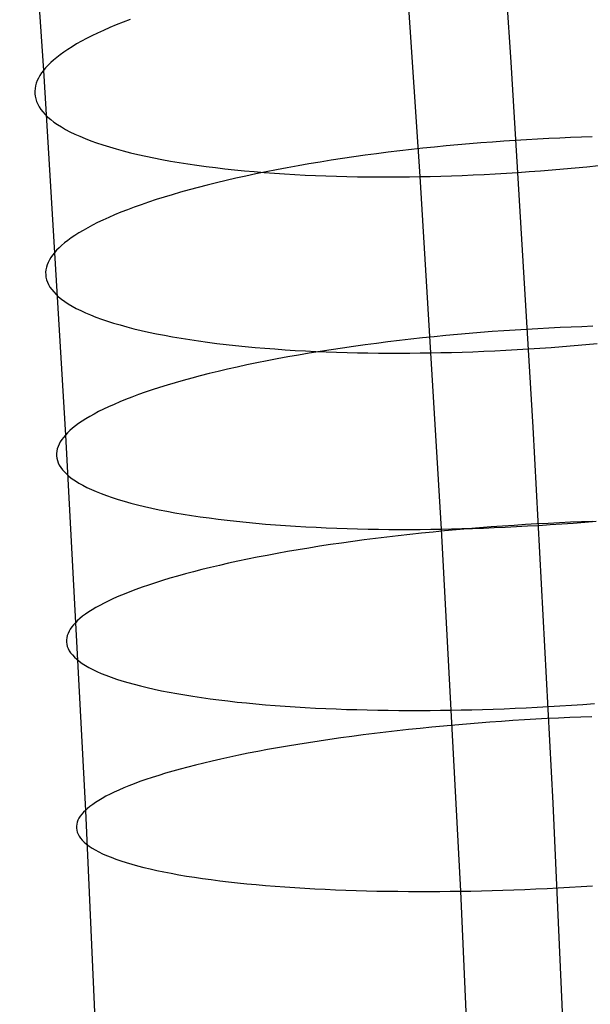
# Model space of a CAD drawing. Extents: x -37 to 483, y -973 to -253.
# Tile 176 of 197: x 405 to 421, y -429 to -402. Entities that reach past the tile are written whole.
import ezdxf

# ---------------------------------------------------------------- set-up
doc = ezdxf.new("R2010")
doc.units = 0
doc.layers.add('PREDEFINITO', color=7, linetype='CONTINUOUS')

msp = doc.modelspace()

# ---------------------------------------------------------------- linework, layer by layer
at = {"layer": 'PREDEFINITO'}
for p, q in [((418.095, -393.56, 90.133), (418.742, -403.22, 87.599)), ((405.423, -393.804, 87.784), (406.069, -403.447, 85.255)), ((415.656, -397.051, 101.02), (416.278, -406.33, 98.586)), ((408.042, -402.212, 81.145), (407.866, -402.286, 81.375)), ((408.226, -402.139, 80.917), (408.042, -402.212, 81.145)), ((408.418, -402.066, 80.692), (408.226, -402.139, 80.917)), ((407.536, -402.434, 81.845), (407.382, -402.508, 82.083)), ((407.697, -402.36, 81.609), (407.536, -402.434, 81.845)), ((407.866, -402.286, 81.375), (407.697, -402.36, 81.609)), ((406.967, -402.73, 82.807), (406.844, -402.804, 83.05)), ((407.098, -402.656, 82.564), (406.967, -402.73, 82.807)), ((407.236, -402.582, 82.322), (407.098, -402.656, 82.564)), ((407.382, -402.508, 82.083), (407.236, -402.582, 82.322)), ((406.521, -403.023, 83.786), (406.427, -403.095, 84.032)), ((406.621, -402.95, 83.54), (406.521, -403.023, 83.786)), ((406.729, -402.877, 83.295), (406.621, -402.95, 83.54)), ((406.844, -402.804, 83.05), (406.729, -402.877, 83.295)), ((406.191, -403.308, 84.768), (406.127, -403.378, 85.012)), ((406.263, -403.237, 84.523), (406.191, -403.308, 84.768)), ((406.342, -403.166, 84.277), (406.263, -403.237, 84.523)), ((406.427, -403.095, 84.032), (406.342, -403.166, 84.277)), ((418.742, -403.22, 87.599), (419.335, -413.136, 85.252)), ((406.017, -403.516, 85.5), (405.972, -403.585, 85.747)), ((406.069, -403.447, 85.255), (406.017, -403.516, 85.5)), ((406.127, -403.378, 85.012), (406.069, -403.447, 85.255)), ((406.069, -403.447, 85.255), (406.661, -413.346, 82.912)), ((405.872, -403.796, 86.508), (405.852, -403.867, 86.768)), ((405.899, -403.725, 86.252), (405.872, -403.796, 86.508)), ((405.932, -403.655, 85.998), (405.899, -403.725, 86.252)), ((405.972, -403.585, 85.747), (405.932, -403.655, 85.998)), ((405.838, -403.938, 87.029), (405.832, -404.009, 87.293)), ((405.832, -404.009, 87.293), (405.833, -404.08, 87.56)), ((405.833, -404.08, 87.56), (405.841, -404.151, 87.828)), ((405.852, -403.867, 86.768), (405.838, -403.938, 87.029)), ((405.841, -404.151, 87.828), (405.857, -404.223, 88.098)), ((405.857, -404.223, 88.098), (405.88, -404.294, 88.369)), ((405.88, -404.294, 88.369), (405.911, -404.365, 88.641)), ((405.911, -404.365, 88.641), (405.95, -404.435, 88.915)), ((405.95, -404.435, 88.915), (405.997, -404.506, 89.189)), ((405.997, -404.506, 89.189), (406.051, -404.576, 89.464)), ((406.051, -404.576, 89.464), (406.114, -404.645, 89.739)), ((406.114, -404.645, 89.739), (406.186, -404.714, 90.014)), ((406.186, -404.714, 90.014), (406.265, -404.782, 90.289)), ((406.265, -404.782, 90.289), (406.353, -404.85, 90.563)), ((406.353, -404.85, 90.563), (406.449, -404.917, 90.837)), ((406.449, -404.917, 90.837), (406.553, -404.983, 91.109)), ((406.553, -404.983, 91.109), (406.665, -405.048, 91.38)), ((406.665, -405.048, 91.38), (406.786, -405.112, 91.649)), ((406.786, -405.112, 91.649), (406.915, -405.175, 91.917)), ((406.915, -405.175, 91.917), (407.052, -405.236, 92.182)), ((407.052, -405.236, 92.182), (407.197, -405.297, 92.445)), ((407.197, -405.297, 92.445), (407.35, -405.356, 92.705)), ((407.35, -405.356, 92.705), (407.51, -405.414, 92.961)), ((407.51, -405.414, 92.961), (407.679, -405.471, 93.215)), ((417.618, -405.441, 75.201), (417.304, -405.468, 75.23)), ((417.931, -405.415, 75.179), (417.618, -405.441, 75.201)), ((418.242, -405.392, 75.163), (417.931, -405.415, 75.179)), ((418.552, -405.37, 75.154), (418.242, -405.392, 75.163)), ((418.86, -405.349, 75.152), (418.552, -405.37, 75.154)), ((419.166, -405.331, 75.155), (418.86, -405.349, 75.152)), ((419.47, -405.314, 75.165), (419.166, -405.331, 75.155)), ((419.771, -405.299, 75.182), (419.47, -405.314, 75.165)), ((420.069, -405.285, 75.204), (419.771, -405.299, 75.182)), ((420.364, -405.273, 75.231), (420.069, -405.285, 75.204)), ((420.657, -405.263, 75.265), (420.364, -405.273, 75.231)), ((420.946, -405.255, 75.304), (420.657, -405.263, 75.265)), ((407.679, -405.471, 93.215), (407.855, -405.526, 93.465)), ((407.855, -405.526, 93.465), (408.038, -405.579, 93.711)), ((408.038, -405.579, 93.711), (408.228, -405.631, 93.953)), ((408.228, -405.631, 93.953), (408.426, -405.682, 94.19)), ((408.426, -405.682, 94.19), (408.63, -405.73, 94.423)), ((415.104, -405.71, 75.633), (414.792, -405.752, 75.719)), ((415.416, -405.67, 75.554), (415.104, -405.71, 75.633)), ((415.73, -405.632, 75.482), (415.416, -405.67, 75.554)), ((416.045, -405.596, 75.417), (415.73, -405.632, 75.482)), ((416.36, -405.561, 75.36), (416.045, -405.596, 75.417)), ((416.675, -405.529, 75.31), (416.36, -405.561, 75.36)), ((416.99, -405.498, 75.267), (416.675, -405.529, 75.31)), ((417.304, -405.468, 75.23), (416.99, -405.498, 75.267)), ((408.63, -405.73, 94.423), (408.841, -405.777, 94.652)), ((408.841, -405.777, 94.652), (409.058, -405.823, 94.875)), ((409.058, -405.823, 94.875), (409.281, -405.866, 95.093)), ((409.281, -405.866, 95.093), (409.51, -405.908, 95.306)), ((409.51, -405.908, 95.306), (409.744, -405.947, 95.513)), ((409.744, -405.947, 95.513), (409.984, -405.985, 95.714)), ((413.568, -405.935, 76.137), (413.268, -405.985, 76.259)), ((413.87, -405.887, 76.022), (413.568, -405.935, 76.137)), ((414.175, -405.84, 75.914), (413.87, -405.887, 76.022)), ((414.483, -405.795, 75.813), (414.175, -405.84, 75.914)), ((414.792, -405.752, 75.719), (414.483, -405.795, 75.813)), ((409.984, -405.985, 95.714), (410.229, -406.021, 95.91)), ((410.229, -406.021, 95.91), (410.478, -406.055, 96.099)), ((410.478, -406.055, 96.099), (410.732, -406.087, 96.282)), ((410.732, -406.087, 96.282), (410.99, -406.117, 96.459)), ((410.99, -406.117, 96.459), (411.252, -406.145, 96.63)), ((411.252, -406.145, 96.63), (411.517, -406.171, 96.794)), ((411.517, -406.171, 96.794), (411.786, -406.195, 96.952)), ((411.786, -406.195, 96.952), (412.057, -406.217, 97.103)), ((412.107, -406.199, 76.816), (411.827, -406.256, 76.972)), ((412.057, -406.217, 97.103), (412.331, -406.238, 97.248)), ((412.391, -406.144, 76.667), (412.107, -406.199, 76.816)), ((412.331, -406.238, 97.248), (412.607, -406.256, 97.386)), ((412.68, -406.089, 76.524), (412.391, -406.144, 76.667)), ((412.972, -406.036, 76.388), (412.68, -406.089, 76.524)), ((413.268, -405.985, 76.259), (412.972, -406.036, 76.388)), ((418.321, -406.255, 98.819), (418.625, -406.237, 98.829)), ((418.625, -406.237, 98.829), (418.931, -406.218, 98.834)), ((418.931, -406.218, 98.834), (419.239, -406.196, 98.831)), ((419.239, -406.196, 98.831), (419.548, -406.173, 98.823)), ((419.548, -406.173, 98.823), (419.86, -406.148, 98.807)), ((419.86, -406.148, 98.807), (420.173, -406.121, 98.785)), ((420.173, -406.121, 98.785), (420.486, -406.092, 98.756)), ((420.486, -406.092, 98.756), (420.801, -406.061, 98.721)), ((420.801, -406.061, 98.721), (421.116, -406.029, 98.678)), ((410.76, -406.497, 77.657), (410.507, -406.56, 77.843)), ((411.019, -406.435, 77.477), (410.76, -406.497, 77.657)), ((411.283, -406.374, 77.302), (411.019, -406.435, 77.477)), ((411.553, -406.315, 77.134), (411.283, -406.374, 77.302)), ((411.827, -406.256, 76.972), (411.553, -406.315, 77.134)), ((412.607, -406.256, 97.386), (412.885, -406.272, 97.517)), ((412.885, -406.272, 97.517), (413.165, -406.287, 97.642)), ((413.165, -406.287, 97.642), (413.447, -406.3, 97.76)), ((413.447, -406.3, 97.76), (413.729, -406.311, 97.871)), ((413.729, -406.311, 97.871), (414.013, -406.32, 97.976)), ((414.013, -406.32, 97.976), (414.296, -406.327, 98.075)), ((414.296, -406.327, 98.075), (414.581, -406.332, 98.167)), ((414.581, -406.332, 98.167), (414.865, -406.336, 98.252)), ((414.865, -406.336, 98.252), (415.149, -406.338, 98.331)), ((415.149, -406.338, 98.331), (415.432, -406.338, 98.404)), ((415.432, -406.338, 98.404), (415.715, -406.337, 98.471)), ((415.715, -406.337, 98.471), (415.997, -406.334, 98.532)), ((415.997, -406.334, 98.532), (416.278, -406.33, 98.586)), ((416.278, -406.33, 98.586), (416.559, -406.324, 98.636)), ((416.278, -406.33, 98.586), (416.85, -415.899, 96.321)), ((416.559, -406.324, 98.636), (416.845, -406.317, 98.68)), ((416.845, -406.317, 98.68), (417.134, -406.308, 98.719)), ((417.134, -406.308, 98.719), (417.426, -406.297, 98.753)), ((417.426, -406.297, 98.753), (417.722, -406.285, 98.781)), ((417.722, -406.285, 98.781), (418.02, -406.271, 98.803)), ((418.02, -406.271, 98.803), (418.321, -406.255, 98.819)), ((409.786, -406.754, 78.431), (409.558, -406.821, 78.637)), ((410.02, -406.689, 78.23), (409.786, -406.754, 78.431)), ((410.26, -406.624, 78.034), (410.02, -406.689, 78.23)), ((410.507, -406.56, 77.843), (410.26, -406.624, 78.034)), ((408.918, -407.024, 79.281), (408.719, -407.092, 79.503)), ((409.125, -406.955, 79.062), (408.918, -407.024, 79.281)), ((409.338, -406.888, 78.847), (409.125, -406.955, 79.062)), ((409.558, -406.821, 78.637), (409.338, -406.888, 78.847)), ((408.167, -407.3, 80.189), (407.998, -407.37, 80.424)), ((408.343, -407.231, 79.957), (408.167, -407.3, 80.189)), ((408.528, -407.161, 79.729), (408.343, -407.231, 79.957)), ((408.719, -407.092, 79.503), (408.528, -407.161, 79.729)), ((407.536, -407.58, 81.14), (407.398, -407.65, 81.382)), ((407.682, -407.51, 80.899), (407.536, -407.58, 81.14)), ((407.836, -407.44, 80.66), (407.682, -407.51, 80.899)), ((407.998, -407.37, 80.424), (407.836, -407.44, 80.66)), ((407.143, -407.789, 81.871), (407.028, -407.859, 82.117)), ((407.267, -407.72, 81.626), (407.143, -407.789, 81.871)), ((407.398, -407.65, 81.382), (407.267, -407.72, 81.626)), ((406.726, -408.064, 82.856), (406.64, -408.132, 83.103)), ((406.819, -407.996, 82.609), (406.726, -408.064, 82.856)), ((406.92, -407.928, 82.363), (406.819, -407.996, 82.609)), ((407.028, -407.859, 82.117), (406.92, -407.928, 82.363)), ((406.424, -408.331, 83.84), (406.366, -408.397, 84.084)), ((406.489, -408.265, 83.595), (406.424, -408.331, 83.84)), ((406.561, -408.199, 83.349), (406.489, -408.265, 83.595)), ((406.64, -408.132, 83.103), (406.561, -408.199, 83.349)), ((406.228, -408.593, 84.83), (406.195, -408.659, 85.085)), ((406.268, -408.527, 84.578), (406.228, -408.593, 84.83)), ((406.314, -408.462, 84.33), (406.268, -408.527, 84.578)), ((406.366, -408.397, 84.084), (406.314, -408.462, 84.33)), ((406.134, -408.86, 85.865), (406.127, -408.927, 86.13)), ((406.147, -408.793, 85.602), (406.134, -408.86, 85.865)), ((406.168, -408.726, 85.342), (406.147, -408.793, 85.602)), ((406.195, -408.659, 85.085), (406.168, -408.726, 85.342)), ((406.127, -408.927, 86.13), (406.128, -408.994, 86.397)), ((406.128, -408.994, 86.397), (406.136, -409.062, 86.666)), ((406.136, -409.062, 86.666), (406.151, -409.129, 86.937)), ((406.151, -409.129, 86.937), (406.174, -409.196, 87.209)), ((406.174, -409.196, 87.209), (406.205, -409.263, 87.483)), ((406.205, -409.263, 87.483), (406.244, -409.33, 87.757)), ((406.244, -409.33, 87.757), (406.29, -409.396, 88.032)), ((406.29, -409.396, 88.032), (406.345, -409.462, 88.308)), ((406.345, -409.462, 88.308), (406.408, -409.528, 88.584)), ((406.408, -409.528, 88.584), (406.479, -409.593, 88.86)), ((406.479, -409.593, 88.86), (406.558, -409.657, 89.136)), ((406.558, -409.657, 89.136), (406.645, -409.721, 89.411)), ((406.645, -409.721, 89.411), (406.741, -409.784, 89.685)), ((406.741, -409.784, 89.685), (406.845, -409.846, 89.959)), ((406.845, -409.846, 89.959), (406.957, -409.907, 90.231)), ((406.957, -409.907, 90.231), (407.078, -409.968, 90.501)), ((407.078, -409.968, 90.501), (407.206, -410.027, 90.769)), ((407.206, -410.027, 90.769), (407.343, -410.085, 91.035)), ((407.343, -410.085, 91.035), (407.488, -410.142, 91.298)), ((407.488, -410.142, 91.298), (407.641, -410.198, 91.559)), ((407.641, -410.198, 91.559), (407.801, -410.253, 91.817)), ((407.801, -410.253, 91.817), (407.969, -410.306, 92.071)), ((407.969, -410.306, 92.071), (408.145, -410.358, 92.321)), ((408.145, -410.358, 92.321), (408.328, -410.409, 92.568)), ((408.328, -410.409, 92.568), (408.518, -410.458, 92.811)), ((408.518, -410.458, 92.811), (408.716, -410.505, 93.049)), ((408.716, -410.505, 93.049), (408.92, -410.551, 93.283)), ((418.549, -410.516, 73.95), (418.237, -410.538, 73.966)), ((418.859, -410.495, 73.941), (418.549, -410.516, 73.95)), ((419.167, -410.476, 73.938), (418.859, -410.495, 73.941)), ((419.473, -410.458, 73.941), (419.167, -410.476, 73.938)), ((419.776, -410.442, 73.951), (419.473, -410.458, 73.941)), ((420.078, -410.428, 73.967), (419.776, -410.442, 73.951)), ((420.376, -410.415, 73.989), (420.078, -410.428, 73.967)), ((420.671, -410.404, 74.017), (420.376, -410.415, 73.989)), ((420.964, -410.394, 74.05), (420.671, -410.404, 74.017)), ((408.92, -410.551, 93.283), (409.13, -410.595, 93.512)), ((409.13, -410.595, 93.512), (409.347, -410.638, 93.736)), ((409.347, -410.638, 93.736), (409.57, -410.679, 93.954)), ((409.57, -410.679, 93.954), (409.799, -410.718, 94.167)), ((409.799, -410.718, 94.167), (410.033, -410.755, 94.375)), ((410.033, -410.755, 94.375), (410.273, -410.791, 94.577)), ((410.273, -410.791, 94.577), (410.517, -410.825, 94.773)), ((415.722, -410.779, 74.344), (415.409, -410.816, 74.424)), ((416.035, -410.743, 74.272), (415.722, -410.779, 74.344)), ((416.35, -410.709, 74.207), (416.035, -410.743, 74.272)), ((416.665, -410.676, 74.149), (416.35, -410.709, 74.207)), ((416.981, -410.645, 74.098), (416.665, -410.676, 74.149)), ((417.296, -410.616, 74.055), (416.981, -410.645, 74.098)), ((417.61, -410.588, 74.018), (417.296, -410.616, 74.055)), ((417.924, -410.562, 73.989), (417.61, -410.588, 74.018)), ((418.237, -410.538, 73.966), (417.924, -410.562, 73.989)), ((410.517, -410.825, 94.773), (410.767, -410.856, 94.963)), ((410.767, -410.856, 94.963), (411.02, -410.887, 95.147)), ((411.02, -410.887, 95.147), (411.278, -410.915, 95.324)), ((411.278, -410.915, 95.324), (411.54, -410.941, 95.495)), ((411.54, -410.941, 95.495), (411.805, -410.966, 95.66)), ((411.805, -410.966, 95.66), (412.073, -410.989, 95.818)), ((412.073, -410.989, 95.818), (412.345, -411.009, 95.969)), ((412.345, -411.009, 95.969), (412.618, -411.028, 96.114)), ((412.618, -411.028, 96.114), (412.895, -411.046, 96.252)), ((412.895, -411.046, 96.252), (413.173, -411.061, 96.384)), ((413.872, -411.028, 74.931), (413.572, -411.075, 75.053)), ((414.175, -410.983, 74.815), (413.872, -411.028, 74.931)), ((414.48, -410.939, 74.706), (414.175, -410.983, 74.815)), ((414.788, -410.896, 74.605), (414.48, -410.939, 74.706)), ((415.097, -410.856, 74.511), (414.788, -410.896, 74.605)), ((415.409, -410.816, 74.424), (415.097, -410.856, 74.511)), ((418.008, -411.071, 97.648), (418.307, -411.057, 97.67)), ((418.307, -411.057, 97.67), (418.608, -411.042, 97.686)), ((418.608, -411.042, 97.686), (418.912, -411.026, 97.696)), ((418.912, -411.026, 97.696), (419.218, -411.007, 97.7)), ((419.218, -411.007, 97.7), (419.526, -410.987, 97.697)), ((419.526, -410.987, 97.697), (419.835, -410.965, 97.688)), ((419.835, -410.965, 97.688), (420.147, -410.941, 97.672)), ((420.147, -410.941, 97.672), (420.46, -410.915, 97.65)), ((420.46, -410.915, 97.65), (420.773, -410.888, 97.621)), ((420.773, -410.888, 97.621), (421.088, -410.859, 97.585)), ((412.41, -411.278, 75.613), (412.131, -411.331, 75.77)), ((412.695, -411.225, 75.463), (412.41, -411.278, 75.613)), ((412.983, -411.174, 75.32), (412.695, -411.225, 75.463)), ((413.276, -411.124, 75.183), (412.983, -411.174, 75.32)), ((413.173, -411.061, 96.384), (413.453, -411.075, 96.509)), ((413.572, -411.075, 75.053), (413.276, -411.124, 75.183)), ((413.453, -411.075, 96.509), (413.734, -411.087, 96.627)), ((413.734, -411.087, 96.627), (414.016, -411.097, 96.739)), ((414.016, -411.097, 96.739), (414.3, -411.105, 96.844)), ((414.3, -411.105, 96.844), (414.583, -411.112, 96.942)), ((414.583, -411.112, 96.942), (414.868, -411.117, 97.034)), ((414.868, -411.117, 97.034), (415.152, -411.12, 97.12)), ((415.152, -411.12, 97.12), (415.436, -411.122, 97.199)), ((415.436, -411.122, 97.199), (415.719, -411.122, 97.272)), ((415.719, -411.122, 97.272), (416.002, -411.121, 97.339)), ((416.002, -411.121, 97.339), (416.284, -411.118, 97.399)), ((416.284, -411.118, 97.399), (416.564, -411.114, 97.454)), ((416.564, -411.114, 97.454), (416.846, -411.109, 97.503)), ((416.846, -411.109, 97.503), (417.132, -411.102, 97.547)), ((417.132, -411.102, 97.547), (417.421, -411.093, 97.586)), ((417.421, -411.093, 97.586), (417.713, -411.083, 97.62)), ((417.713, -411.083, 97.62), (418.008, -411.071, 97.648)), ((411.062, -411.558, 76.458), (410.809, -411.617, 76.645)), ((411.321, -411.5, 76.277), (411.062, -411.558, 76.458)), ((411.586, -411.443, 76.102), (411.321, -411.5, 76.277)), ((411.855, -411.386, 75.933), (411.586, -411.443, 76.102)), ((412.131, -411.331, 75.77), (411.855, -411.386, 75.933)), ((410.087, -411.8, 77.236), (409.859, -411.863, 77.443)), ((410.321, -411.739, 77.034), (410.087, -411.8, 77.236)), ((410.562, -411.678, 76.837), (410.321, -411.739, 77.034)), ((410.809, -411.617, 76.645), (410.562, -411.678, 76.837)), ((409.019, -412.119, 78.312), (408.827, -412.184, 78.539)), ((409.218, -412.054, 78.089), (409.019, -412.119, 78.312)), ((409.425, -411.99, 77.87), (409.218, -412.054, 78.089)), ((409.639, -411.926, 77.654), (409.425, -411.99, 77.87)), ((409.859, -411.863, 77.443), (409.639, -411.926, 77.654)), ((408.296, -412.38, 79.237), (408.135, -412.446, 79.475)), ((408.466, -412.315, 79.002), (408.296, -412.38, 79.237)), ((408.643, -412.249, 78.769), (408.466, -412.315, 79.002)), ((408.827, -412.184, 78.539), (408.643, -412.249, 78.769)), ((407.695, -412.644, 80.2), (407.564, -412.709, 80.444)), ((407.834, -412.578, 79.956), (407.695, -412.644, 80.2)), ((407.981, -412.512, 79.715), (407.834, -412.578, 79.956)), ((408.135, -412.446, 79.475), (407.981, -412.512, 79.715)), ((407.216, -412.905, 81.184), (407.116, -412.969, 81.431)), ((407.325, -412.84, 80.937), (407.216, -412.905, 81.184)), ((407.441, -412.775, 80.69), (407.325, -412.84, 80.937)), ((407.564, -412.709, 80.444), (407.441, -412.775, 80.69)), ((406.857, -413.16, 82.174), (406.784, -413.223, 82.421)), ((406.936, -413.097, 81.927), (406.857, -413.16, 82.174)), ((407.022, -413.034, 81.679), (406.936, -413.097, 81.927)), ((407.116, -412.969, 81.431), (407.022, -413.034, 81.679)), ((419.335, -413.136, 85.252), (419.881, -423.34, 83.068)), ((406.609, -413.408, 83.158), (406.563, -413.469, 83.408)), ((406.661, -413.346, 82.912), (406.609, -413.408, 83.158)), ((406.719, -413.285, 82.667), (406.661, -413.346, 82.912)), ((406.661, -413.346, 82.912), (407.205, -423.533, 80.731)), ((406.784, -413.223, 82.421), (406.719, -413.285, 82.667)), ((406.441, -413.719, 84.436), (406.427, -413.782, 84.699)), ((406.462, -413.656, 84.174), (406.441, -413.719, 84.436)), ((406.489, -413.594, 83.916), (406.462, -413.656, 84.174)), ((406.523, -413.531, 83.66), (406.489, -413.594, 83.916)), ((406.563, -413.469, 83.408), (406.523, -413.531, 83.66)), ((406.427, -413.782, 84.699), (406.42, -413.845, 84.965)), ((406.42, -413.845, 84.965), (406.421, -413.909, 85.233)), ((406.421, -413.909, 85.233), (406.429, -413.972, 85.503)), ((406.429, -413.972, 85.503), (406.444, -414.035, 85.775)), ((406.444, -414.035, 85.775), (406.467, -414.098, 86.048)), ((406.467, -414.098, 86.048), (406.497, -414.161, 86.322)), ((406.497, -414.161, 86.322), (406.535, -414.224, 86.598)), ((406.535, -414.224, 86.598), (406.582, -414.286, 86.874)), ((406.582, -414.286, 86.874), (406.636, -414.348, 87.151)), ((406.636, -414.348, 87.151), (406.699, -414.41, 87.428)), ((406.699, -414.41, 87.428), (406.769, -414.471, 87.705)), ((406.769, -414.471, 87.705), (406.848, -414.532, 87.981)), ((406.848, -414.532, 87.981), (406.936, -414.592, 88.257)), ((406.936, -414.592, 88.257), (407.031, -414.651, 88.533)), ((407.031, -414.651, 88.533), (407.135, -414.709, 88.807)), ((407.135, -414.709, 88.807), (407.247, -414.767, 89.08)), ((407.247, -414.767, 89.08), (407.367, -414.824, 89.351)), ((407.367, -414.824, 89.351), (407.496, -414.879, 89.62)), ((407.496, -414.879, 89.62), (407.632, -414.934, 89.886)), ((407.632, -414.934, 89.886), (407.777, -414.988, 90.151)), ((407.777, -414.988, 90.151), (407.929, -415.04, 90.412)), ((407.929, -415.04, 90.412), (408.09, -415.092, 90.671)), ((408.09, -415.092, 90.671), (408.258, -415.142, 90.926)), ((408.258, -415.142, 90.926), (408.433, -415.191, 91.177)), ((408.433, -415.191, 91.177), (408.616, -415.238, 91.424)), ((408.616, -415.238, 91.424), (408.806, -415.284, 91.668)), ((408.806, -415.284, 91.668), (409.003, -415.329, 91.907)), ((409.003, -415.329, 91.907), (409.207, -415.372, 92.141)), ((409.207, -415.372, 92.141), (409.417, -415.413, 92.371)), ((409.417, -415.413, 92.371), (409.634, -415.453, 92.595)), ((409.634, -415.453, 92.595), (409.857, -415.492, 92.814)), ((409.857, -415.492, 92.814), (410.086, -415.528, 93.028)), ((410.086, -415.528, 93.028), (410.32, -415.563, 93.236)), ((410.32, -415.563, 93.236), (410.559, -415.597, 93.439)), ((410.559, -415.597, 93.439), (410.804, -415.628, 93.635)), ((410.804, -415.628, 93.635), (411.053, -415.658, 93.826)), ((411.053, -415.658, 93.826), (411.307, -415.686, 94.01)), ((411.307, -415.686, 94.01), (411.564, -415.713, 94.188)), ((411.564, -415.713, 94.188), (411.826, -415.738, 94.359)), ((411.826, -415.738, 94.359), (412.091, -415.761, 94.524)), ((412.091, -415.761, 94.524), (412.359, -415.782, 94.683)), ((412.359, -415.782, 94.683), (412.631, -415.802, 94.835)), ((412.631, -415.802, 94.835), (412.904, -415.819, 94.98)), ((412.904, -415.819, 94.98), (413.18, -415.835, 95.118)), ((413.18, -415.835, 95.118), (413.459, -415.85, 95.25)), ((413.459, -415.85, 95.25), (413.738, -415.862, 95.375)), ((413.738, -415.862, 95.375), (414.02, -415.874, 95.494)), ((417.892, -415.865, 72.889), (417.578, -415.891, 72.926)), ((417.707, -415.878, 96.453), (417.999, -415.869, 96.487)), ((418.206, -415.841, 72.859), (417.892, -415.865, 72.889)), ((417.999, -415.869, 96.487), (418.294, -415.857, 96.514)), ((418.519, -415.818, 72.836), (418.206, -415.841, 72.859)), ((418.294, -415.857, 96.514), (418.593, -415.845, 96.536)), ((418.831, -415.797, 72.82), (418.519, -415.818, 72.836)), ((418.593, -415.845, 96.536), (418.894, -415.83, 96.552)), ((419.141, -415.777, 72.81), (418.831, -415.797, 72.82)), ((418.894, -415.83, 96.552), (419.198, -415.814, 96.562)), ((419.449, -415.759, 72.807), (419.141, -415.777, 72.81)), ((419.198, -415.814, 96.562), (419.504, -415.797, 96.566)), ((419.755, -415.743, 72.81), (419.449, -415.759, 72.807)), ((419.504, -415.797, 96.566), (419.812, -415.777, 96.563)), ((420.059, -415.728, 72.82), (419.755, -415.743, 72.81)), ((419.812, -415.777, 96.563), (420.122, -415.757, 96.554)), ((420.36, -415.714, 72.836), (420.059, -415.728, 72.82)), ((420.122, -415.757, 96.554), (420.433, -415.734, 96.538)), ((420.658, -415.702, 72.857), (420.36, -415.714, 72.836)), ((420.433, -415.734, 96.538), (420.746, -415.71, 96.515)), ((420.954, -415.692, 72.885), (420.658, -415.702, 72.857)), ((420.746, -415.71, 96.515), (421.06, -415.684, 96.485)), ((414.02, -415.874, 95.494), (414.302, -415.883, 95.605)), ((414.302, -415.883, 95.605), (414.585, -415.891, 95.711)), ((414.585, -415.891, 95.711), (414.869, -415.897, 95.809)), ((414.869, -415.897, 95.809), (415.153, -415.902, 95.901)), ((415.378, -416.115, 73.385), (415.069, -416.153, 73.48)), ((415.153, -415.902, 95.901), (415.437, -415.905, 95.987)), ((415.69, -416.079, 73.298), (415.378, -416.115, 73.385)), ((415.437, -415.905, 95.987), (415.721, -415.906, 96.066)), ((416.003, -416.043, 73.218), (415.69, -416.079, 73.298)), ((415.721, -415.906, 96.066), (416.005, -415.906, 96.139)), ((416.317, -416.01, 73.145), (416.003, -416.043, 73.218)), ((416.005, -415.906, 96.139), (416.288, -415.905, 96.206)), ((416.288, -415.905, 96.206), (416.569, -415.903, 96.267)), ((416.632, -415.978, 73.079), (416.317, -416.01, 73.145)), ((416.569, -415.903, 96.267), (416.85, -415.899, 96.321)), ((416.947, -415.947, 73.021), (416.632, -415.978, 73.079)), ((416.85, -415.899, 96.321), (417.132, -415.893, 96.37)), ((416.85, -415.899, 96.321), (417.376, -425.727, 94.217)), ((417.262, -415.918, 72.97), (416.947, -415.947, 73.021)), ((417.132, -415.893, 96.37), (417.418, -415.886, 96.414)), ((417.578, -415.891, 72.926), (417.262, -415.918, 72.97)), ((417.418, -415.886, 96.414), (417.707, -415.878, 96.453)), ((413.556, -416.366, 74.062), (413.264, -416.413, 74.199)), ((413.853, -416.321, 73.931), (413.556, -416.366, 74.062)), ((414.153, -416.277, 73.808), (413.853, -416.321, 73.931)), ((414.455, -416.234, 73.691), (414.153, -416.277, 73.808)), ((414.761, -416.193, 73.582), (414.455, -416.234, 73.691)), ((415.069, -416.153, 73.48), (414.761, -416.193, 73.582)), ((411.865, -416.664, 74.985), (411.6, -416.717, 75.161)), ((412.135, -416.611, 74.815), (411.865, -416.664, 74.985)), ((412.41, -416.56, 74.651), (412.135, -416.611, 74.815)), ((412.69, -416.509, 74.494), (412.41, -416.56, 74.651)), ((412.975, -416.46, 74.343), (412.69, -416.509, 74.494)), ((413.264, -416.413, 74.199), (412.975, -416.46, 74.343)), ((410.841, -416.883, 75.723), (410.6, -416.94, 75.921)), ((411.088, -416.827, 75.53), (410.841, -416.883, 75.723)), ((411.341, -416.771, 75.343), (411.088, -416.827, 75.53)), ((411.6, -416.717, 75.161), (411.341, -416.771, 75.343)), ((409.703, -417.174, 76.761), (409.496, -417.234, 76.981)), ((409.917, -417.115, 76.544), (409.703, -417.174, 76.761)), ((410.137, -417.056, 76.332), (409.917, -417.115, 76.544)), ((410.365, -416.998, 76.124), (410.137, -417.056, 76.332)), ((410.6, -416.94, 75.921), (410.365, -416.998, 76.124)), ((408.92, -417.416, 77.663), (408.742, -417.477, 77.897)), ((409.104, -417.355, 77.433), (408.92, -417.416, 77.663)), ((409.296, -417.295, 77.205), (409.104, -417.355, 77.433)), ((409.496, -417.234, 76.981), (409.296, -417.295, 77.205)), ((408.11, -417.723, 78.856), (407.971, -417.785, 79.1)), ((408.256, -417.662, 78.613), (408.11, -417.723, 78.856)), ((408.411, -417.6, 78.372), (408.256, -417.662, 78.613)), ((408.573, -417.539, 78.133), (408.411, -417.6, 78.372)), ((408.742, -417.477, 77.897), (408.573, -417.539, 78.133)), ((407.6, -417.968, 79.84), (407.491, -418.028, 80.088)), ((407.716, -417.907, 79.592), (407.6, -417.968, 79.84)), ((407.84, -417.846, 79.346), (407.716, -417.907, 79.592)), ((407.971, -417.785, 79.1), (407.84, -417.846, 79.346)), ((407.13, -418.266, 81.082), (407.058, -418.324, 81.329)), ((407.21, -418.207, 80.834), (407.13, -418.266, 81.082)), ((407.296, -418.148, 80.585), (407.21, -418.207, 80.834)), ((407.39, -418.088, 80.336), (407.296, -418.148, 80.585)), ((407.491, -418.028, 80.088), (407.39, -418.088, 80.336)), ((406.882, -418.497, 82.07), (406.836, -418.554, 82.32)), ((406.934, -418.439, 81.822), (406.882, -418.497, 82.07)), ((406.993, -418.382, 81.576), (406.934, -418.439, 81.822)), ((407.058, -418.324, 81.329), (406.993, -418.382, 81.576)), ((406.713, -418.787, 83.352), (406.699, -418.846, 83.616)), ((406.734, -418.728, 83.089), (406.713, -418.787, 83.352)), ((406.761, -418.67, 82.83), (406.734, -418.728, 83.089)), ((406.795, -418.612, 82.574), (406.761, -418.67, 82.83)), ((406.836, -418.554, 82.32), (406.795, -418.612, 82.574)), ((406.699, -418.846, 83.616), (406.692, -418.905, 83.883)), ((406.692, -418.905, 83.883), (406.692, -418.964, 84.152)), ((406.692, -418.964, 84.152), (406.699, -419.022, 84.423)), ((406.699, -419.022, 84.423), (406.714, -419.081, 84.695)), ((406.714, -419.081, 84.695), (406.737, -419.14, 84.97)), ((406.737, -419.14, 84.97), (406.767, -419.199, 85.245)), ((406.767, -419.199, 85.245), (406.805, -419.257, 85.521)), ((406.805, -419.257, 85.521), (406.852, -419.315, 85.798)), ((406.852, -419.315, 85.798), (406.906, -419.373, 86.076)), ((406.906, -419.373, 86.076), (406.968, -419.43, 86.354)), ((406.968, -419.43, 86.354), (407.039, -419.487, 86.632)), ((407.039, -419.487, 86.632), (407.117, -419.544, 86.909)), ((407.117, -419.544, 86.909), (407.204, -419.6, 87.186)), ((407.204, -419.6, 87.186), (407.3, -419.655, 87.462)), ((407.3, -419.655, 87.462), (407.403, -419.709, 87.737)), ((407.403, -419.709, 87.737), (407.515, -419.763, 88.011)), ((407.515, -419.763, 88.011), (407.635, -419.816, 88.283)), ((407.635, -419.816, 88.283), (407.763, -419.867, 88.553)), ((407.763, -419.867, 88.553), (407.9, -419.918, 88.82)), ((407.9, -419.918, 88.82), (408.044, -419.968, 89.085)), ((408.044, -419.968, 89.085), (408.196, -420.017, 89.348)), ((408.196, -420.017, 89.348), (408.356, -420.065, 89.607)), ((408.356, -420.065, 89.607), (408.524, -420.112, 89.862)), ((408.524, -420.112, 89.862), (408.7, -420.157, 90.114)), ((408.7, -420.157, 90.114), (408.882, -420.201, 90.363)), ((408.882, -420.201, 90.363), (409.072, -420.244, 90.607)), ((409.072, -420.244, 90.607), (409.269, -420.285, 90.846)), ((409.269, -420.285, 90.846), (409.473, -420.325, 91.081)), ((409.473, -420.325, 91.081), (409.683, -420.364, 91.312)), ((409.683, -420.364, 91.312), (409.9, -420.401, 91.537)), ((409.9, -420.401, 91.537), (410.122, -420.437, 91.756)), ((410.122, -420.437, 91.756), (410.351, -420.471, 91.971)), ((410.351, -420.471, 91.971), (410.585, -420.503, 92.179)), ((410.585, -420.503, 92.179), (410.824, -420.534, 92.382)), ((410.824, -420.534, 92.382), (411.068, -420.564, 92.579)), ((411.068, -420.564, 92.579), (411.317, -420.592, 92.77)), ((411.317, -420.592, 92.77), (411.571, -420.618, 92.955)), ((411.571, -420.618, 92.955), (411.829, -420.642, 93.133)), ((411.829, -420.642, 93.133), (412.09, -420.665, 93.305)), ((412.09, -420.665, 93.305), (412.355, -420.687, 93.47)), ((420.075, -420.699, 95.51), (420.385, -420.679, 95.5)), ((420.385, -420.679, 95.5), (420.697, -420.658, 95.484)), ((420.697, -420.658, 95.484), (421.01, -420.635, 95.461)), ((412.355, -420.687, 93.47), (412.623, -420.706, 93.629)), ((412.623, -420.706, 93.629), (412.894, -420.724, 93.781)), ((412.894, -420.724, 93.781), (413.168, -420.741, 93.927)), ((413.168, -420.741, 93.927), (413.444, -420.756, 94.065)), ((413.444, -420.756, 94.065), (413.722, -420.769, 94.197)), ((413.722, -420.769, 94.197), (414.002, -420.781, 94.323)), ((414.002, -420.781, 94.323), (414.283, -420.791, 94.441)), ((414.283, -420.791, 94.441), (414.566, -420.799, 94.553)), ((414.566, -420.799, 94.553), (414.849, -420.807, 94.659)), ((414.849, -420.807, 94.659), (415.133, -420.812, 94.757)), ((415.133, -420.812, 94.757), (415.417, -420.816, 94.849)), ((415.417, -420.816, 94.849), (415.701, -420.819, 94.935)), ((415.701, -420.819, 94.935), (415.985, -420.821, 95.014)), ((415.985, -420.821, 95.014), (416.268, -420.821, 95.087)), ((416.268, -420.821, 95.087), (416.551, -420.819, 95.154)), ((416.551, -420.819, 95.154), (416.833, -420.817, 95.215)), ((416.833, -420.817, 95.215), (417.113, -420.813, 95.269)), ((417.113, -420.813, 95.269), (417.395, -420.808, 95.318)), ((417.395, -420.808, 95.318), (417.681, -420.801, 95.363)), ((417.681, -420.801, 95.363), (417.97, -420.794, 95.401)), ((417.97, -420.794, 95.401), (418.262, -420.784, 95.434)), ((418.262, -420.784, 95.434), (418.558, -420.774, 95.462)), ((418.558, -420.774, 95.462), (418.856, -420.762, 95.484)), ((418.856, -420.762, 95.484), (419.157, -420.748, 95.5)), ((419.157, -420.748, 95.5), (419.461, -420.733, 95.509)), ((419.461, -420.733, 95.509), (419.767, -420.717, 95.513)), ((419.767, -420.717, 95.513), (420.075, -420.699, 95.51)), ((417.544, -421.191, 71.841), (417.228, -421.218, 71.892)), ((417.859, -421.166, 71.796), (417.544, -421.191, 71.841)), ((418.174, -421.142, 71.759), (417.859, -421.166, 71.796)), ((418.488, -421.119, 71.729), (418.174, -421.142, 71.759)), ((418.801, -421.098, 71.705), (418.488, -421.119, 71.729)), ((419.113, -421.078, 71.689), (418.801, -421.098, 71.705)), ((419.423, -421.06, 71.679), (419.113, -421.078, 71.689)), ((419.731, -421.043, 71.676), (419.423, -421.06, 71.679)), ((420.037, -421.028, 71.679), (419.731, -421.043, 71.676)), ((420.341, -421.014, 71.688), (420.037, -421.028, 71.679)), ((420.642, -421.001, 71.704), (420.341, -421.014, 71.688)), ((420.941, -420.99, 71.726), (420.642, -421.001, 71.704)), ((415.041, -421.447, 72.457), (414.735, -421.486, 72.567)), ((415.349, -421.41, 72.354), (415.041, -421.447, 72.457)), ((415.659, -421.375, 72.259), (415.349, -421.41, 72.354)), ((415.971, -421.341, 72.171), (415.659, -421.375, 72.259)), ((416.284, -421.308, 72.091), (415.971, -421.341, 72.171)), ((416.598, -421.277, 72.017), (416.284, -421.308, 72.091)), ((416.913, -421.247, 71.951), (416.598, -421.277, 72.017)), ((417.228, -421.218, 71.892), (416.913, -421.247, 71.951)), ((412.969, -421.742, 73.374), (412.689, -421.788, 73.532)), ((413.254, -421.696, 73.222), (412.969, -421.742, 73.374)), ((413.543, -421.651, 73.077), (413.254, -421.696, 73.222)), ((413.836, -421.608, 72.939), (413.543, -421.651, 73.077)), ((414.133, -421.566, 72.808), (413.836, -421.608, 72.939)), ((414.433, -421.525, 72.684), (414.133, -421.566, 72.808)), ((414.735, -421.486, 72.567), (414.433, -421.525, 72.684)), ((411.619, -421.985, 74.226), (411.365, -422.036, 74.415)), ((411.878, -421.934, 74.044), (411.619, -421.985, 74.226)), ((412.143, -421.885, 73.867), (411.878, -421.934, 74.044)), ((412.413, -421.836, 73.696), (412.143, -421.885, 73.867)), ((412.689, -421.788, 73.532), (412.413, -421.836, 73.696)), ((410.414, -422.249, 75.22), (410.193, -422.304, 75.433)), ((410.642, -422.195, 75.011), (410.414, -422.249, 75.22)), ((410.877, -422.141, 74.807), (410.642, -422.195, 75.011)), ((411.118, -422.088, 74.608), (410.877, -422.141, 74.807)), ((411.365, -422.036, 74.415), (411.118, -422.088, 74.608)), ((409.379, -422.527, 76.325), (409.194, -422.584, 76.557)), ((409.572, -422.471, 76.096), (409.379, -422.527, 76.325)), ((409.772, -422.415, 75.871), (409.572, -422.471, 76.096)), ((409.979, -422.359, 75.65), (409.772, -422.415, 75.871)), ((410.193, -422.304, 75.433), (409.979, -422.359, 75.65)), ((408.53, -422.811, 77.51), (408.383, -422.868, 77.754)), ((408.685, -422.754, 77.268), (408.53, -422.811, 77.51)), ((408.847, -422.697, 77.029), (408.685, -422.754, 77.268)), ((409.017, -422.64, 76.791), (408.847, -422.697, 77.029)), ((409.194, -422.584, 76.557), (409.017, -422.64, 76.791)), ((407.989, -423.039, 78.493), (407.872, -423.095, 78.742)), ((408.113, -422.982, 78.246), (407.989, -423.039, 78.493)), ((408.244, -422.925, 77.999), (408.113, -422.982, 78.246)), ((408.383, -422.868, 77.754), (408.244, -422.925, 77.999)), ((407.481, -423.317, 79.739), (407.402, -423.372, 79.988)), ((407.568, -423.262, 79.49), (407.481, -423.317, 79.739)), ((407.662, -423.207, 79.24), (407.568, -423.262, 79.49)), ((407.763, -423.151, 78.991), (407.662, -423.207, 79.24)), ((407.872, -423.095, 78.742), (407.763, -423.151, 78.991)), ((419.881, -423.34, 83.068), (420.854, -444.744, 79.096)), ((407.152, -423.586, 80.98), (407.106, -423.639, 81.231)), ((407.205, -423.533, 80.731), (407.152, -423.586, 80.98)), ((407.264, -423.48, 80.485), (407.205, -423.533, 80.731)), ((407.205, -423.533, 80.731), (408.177, -444.916, 76.764)), ((407.329, -423.426, 80.237), (407.264, -423.48, 80.485)), ((407.402, -423.372, 79.988), (407.329, -423.426, 80.237)), ((406.982, -423.855, 82.266), (406.968, -423.909, 82.532)), ((407.003, -423.8, 82.003), (406.982, -423.855, 82.266)), ((407.031, -423.746, 81.743), (407.003, -423.8, 82.003)), ((407.065, -423.692, 81.485), (407.031, -423.746, 81.743)), ((407.106, -423.639, 81.231), (407.065, -423.692, 81.485)), ((406.968, -423.909, 82.532), (406.961, -423.964, 82.799)), ((406.961, -423.964, 82.799), (406.961, -424.018, 83.069)), ((406.961, -424.018, 83.069), (406.968, -424.073, 83.341)), ((406.968, -424.073, 83.341), (406.983, -424.128, 83.615)), ((406.983, -424.128, 83.615), (407.005, -424.182, 83.89)), ((407.005, -424.182, 83.89), (407.035, -424.236, 84.166)), ((407.035, -424.236, 84.166), (407.073, -424.29, 84.443)), ((407.073, -424.29, 84.443), (407.119, -424.344, 84.721)), ((407.119, -424.344, 84.721), (407.173, -424.398, 85)), ((407.173, -424.398, 85), (407.235, -424.451, 85.278)), ((407.235, -424.451, 85.278), (407.305, -424.504, 85.557)), ((407.305, -424.504, 85.557), (407.384, -424.556, 85.836)), ((407.384, -424.556, 85.836), (407.47, -424.608, 86.113)), ((407.47, -424.608, 86.113), (407.566, -424.659, 86.39)), ((407.566, -424.659, 86.39), (407.669, -424.709, 86.666)), ((407.669, -424.709, 86.666), (407.78, -424.759, 86.941)), ((407.78, -424.759, 86.941), (407.9, -424.808, 87.214)), ((407.9, -424.808, 87.214), (408.028, -424.856, 87.484)), ((408.028, -424.856, 87.484), (408.165, -424.903, 87.753)), ((408.165, -424.903, 87.753), (408.309, -424.949, 88.019)), ((408.309, -424.949, 88.019), (408.461, -424.994, 88.282)), ((408.461, -424.994, 88.282), (408.621, -425.038, 88.541)), ((408.621, -425.038, 88.541), (408.788, -425.082, 88.798)), ((408.788, -425.082, 88.798), (408.964, -425.123, 89.051)), ((408.964, -425.123, 89.051), (409.146, -425.164, 89.3)), ((409.146, -425.164, 89.3), (409.336, -425.204, 89.544)), ((409.336, -425.204, 89.544), (409.533, -425.242, 89.785)), ((409.533, -425.242, 89.785), (409.736, -425.279, 90.02)), ((409.736, -425.279, 90.02), (409.946, -425.315, 90.251)), ((409.946, -425.315, 90.251), (410.163, -425.349, 90.477)), ((410.163, -425.349, 90.477), (410.385, -425.382, 90.697)), ((410.385, -425.382, 90.697), (410.614, -425.414, 90.912)), ((410.614, -425.414, 90.912), (410.848, -425.444, 91.122)), ((410.848, -425.444, 91.122), (411.087, -425.472, 91.325)), ((411.087, -425.472, 91.325), (411.331, -425.499, 91.522)), ((411.331, -425.499, 91.522), (411.58, -425.525, 91.714)), ((411.58, -425.525, 91.714), (411.834, -425.549, 91.899)), ((411.834, -425.549, 91.899), (412.091, -425.572, 92.077)), ((412.091, -425.572, 92.077), (412.353, -425.593, 92.25)), ((412.353, -425.593, 92.25), (412.617, -425.612, 92.415)), ((412.617, -425.612, 92.415), (412.886, -425.631, 92.575)), ((412.886, -425.631, 92.575), (413.157, -425.647, 92.727)), ((413.157, -425.647, 92.727), (413.43, -425.662, 92.873)), ((413.43, -425.662, 92.873), (413.706, -425.676, 93.012)), ((413.706, -425.676, 93.012), (413.984, -425.688, 93.144)), ((413.984, -425.688, 93.144), (414.264, -425.699, 93.27)), ((414.264, -425.699, 93.27), (414.545, -425.708, 93.389)), ((414.545, -425.708, 93.389), (414.828, -425.716, 93.501)), ((414.828, -425.716, 93.501), (415.111, -425.723, 93.606)), ((415.111, -425.723, 93.606), (415.395, -425.728, 93.705)), ((415.395, -425.728, 93.705), (415.679, -425.731, 93.797)), ((415.679, -425.731, 93.797), (415.963, -425.734, 93.883)), ((415.963, -425.734, 93.883), (416.247, -425.735, 93.962)), ((416.247, -425.735, 93.962), (416.53, -425.735, 94.035)), ((416.53, -425.735, 94.035), (416.813, -425.734, 94.102)), ((416.813, -425.734, 94.102), (417.095, -425.731, 94.163)), ((417.095, -425.731, 94.163), (417.376, -425.727, 94.217)), ((417.376, -425.727, 94.217), (417.658, -425.723, 94.266)), ((417.376, -425.727, 94.217), (418.329, -446.704, 90.325)), ((417.658, -425.723, 94.266), (417.943, -425.716, 94.31)), ((417.943, -425.716, 94.31), (418.232, -425.709, 94.349)), ((418.232, -425.709, 94.349), (418.525, -425.7, 94.382)), ((418.525, -425.7, 94.382), (418.82, -425.69, 94.41)), ((418.82, -425.69, 94.41), (419.119, -425.679, 94.431)), ((419.119, -425.679, 94.431), (419.42, -425.667, 94.447)), ((419.42, -425.667, 94.447), (419.724, -425.652, 94.456)), ((419.724, -425.652, 94.456), (420.03, -425.637, 94.459)), ((420.03, -425.637, 94.459), (420.338, -425.62, 94.456)), ((420.338, -425.62, 94.456), (420.648, -425.602, 94.446)), ((420.648, -425.602, 94.446), (420.96, -425.582, 94.43))]:
    msp.add_line(p, q, dxfattribs=at)

doc.saveas('drawing.dxf')
